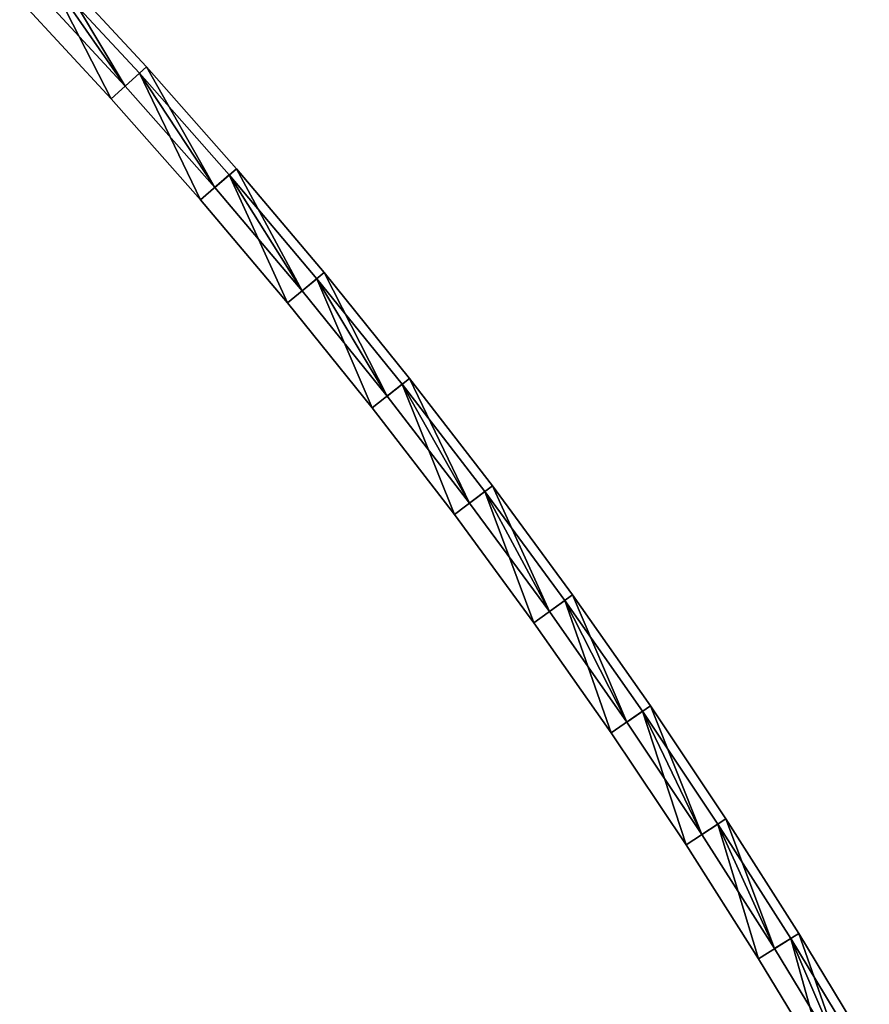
# Model space of a CAD drawing. Header units: millimetres. Extents: x -135 to 891, y -20 to 307.
# Tile 210 of 211: x 786 to 830, y 153 to 204. Entities that reach past the tile are written whole.
import ezdxf

# ---------------------------------------------------------------- set-up
doc = ezdxf.new("R2010")
doc.units = ezdxf.units.MM
doc.header["$LTSCALE"] = 65.185185
for name, color, linetype in [('60', 7, 'CONTINUOUS'), ('61', 7, 'CONTINUOUS'), ('62', 7, 'CONTINUOUS'), ('63', 7, 'CONTINUOUS'), ('64', 7, 'CONTINUOUS'), ('65', 7, 'CONTINUOUS'), ('73', 7, 'CONTINUOUS'), ('74', 7, 'CONTINUOUS'), ('75', 7, 'CONTINUOUS'), ('76', 7, 'CONTINUOUS'), ('77', 7, 'CONTINUOUS'), ('78', 7, 'CONTINUOUS')]:
    doc.layers.add(name, color=color, linetype=linetype)

msp = doc.modelspace()

# ---------------------------------------------------------------- linework, layer by layer
at = {"layer": '60', "color": 70, "linetype": 'Continuous', "true_color": 0x7ee600}
for points in [[(791.326, 200.948, 24), (787.231, 206.851, 24), (786.505, 206.164, 24), (791.326, 200.948, 24)], [(792.068, 201.619, 24), (787.231, 206.851, 24), (791.326, 200.948, 24), (792.068, 201.619, 24)], [(796.036, 195.619, 24), (792.068, 201.619, 24), (791.326, 200.948, 24), (796.036, 195.619, 24)], [(796.792, 196.273, 24), (792.068, 201.619, 24), (796.036, 195.619, 24), (796.792, 196.273, 24)], [(800.627, 190.184, 24), (796.792, 196.273, 24), (796.036, 195.619, 24), (800.627, 190.184, 24)], [(801.398, 190.821, 24), (796.792, 196.273, 24), (800.627, 190.184, 24), (801.398, 190.821, 24)], [(805.093, 184.651, 24), (801.398, 190.821, 24), (800.627, 190.184, 24), (805.093, 184.651, 24)], [(805.879, 185.27, 24), (801.398, 190.821, 24), (805.093, 184.651, 24), (805.879, 185.27, 24)], [(809.428, 179.029, 24), (805.879, 185.27, 24), (805.093, 184.651, 24), (809.428, 179.029, 24)], [(810.226, 179.63, 24), (805.879, 185.27, 24), (809.428, 179.029, 24), (810.226, 179.63, 24)], [(813.623, 173.324, 24), (810.226, 179.63, 24), (809.428, 179.029, 24), (813.623, 173.324, 24)], [(814.436, 173.908, 24), (810.226, 179.63, 24), (813.623, 173.324, 24), (814.436, 173.908, 24)], [(817.694, 167.519, 24), (814.436, 173.908, 24), (813.623, 173.324, 24), (817.694, 167.519, 24)], [(818.519, 168.084, 24), (814.436, 173.908, 24), (817.694, 167.519, 24), (818.519, 168.084, 24)], [(821.642, 161.611, 24), (818.519, 168.084, 24), (817.694, 167.519, 24), (821.642, 161.611, 24)], [(822.479, 162.157, 24), (818.519, 168.084, 24), (821.642, 161.611, 24), (822.479, 162.157, 24)], [(825.46, 155.609, 24), (822.479, 162.157, 24), (821.642, 161.611, 24), (825.46, 155.609, 24)], [(826.31, 156.137, 24), (822.479, 162.157, 24), (825.46, 155.609, 24), (826.31, 156.137, 24)], [(829.145, 149.523, 24), (826.31, 156.137, 24), (825.46, 155.609, 24), (829.145, 149.523, 24)], [(830.006, 150.032, 24), (826.31, 156.137, 24), (829.145, 149.523, 24), (830.006, 150.032, 24)]]:
    msp.add_3dface(points, dxfattribs=at)
at = {"layer": '61', "color": 70, "linetype": 'Continuous', "true_color": 0x7ee600}
for points in [[(791.326, 200.948, 30.5), (786.505, 206.164, 30.5), (787.595, 207.194, 30.5), (791.326, 200.948, 30.5)], [(792.439, 201.954, 30.5), (791.326, 200.948, 30.5), (787.595, 207.194, 30.5), (792.439, 201.954, 30.5)], [(796.036, 195.619, 30.5), (791.326, 200.948, 30.5), (792.439, 201.954, 30.5), (796.036, 195.619, 30.5)], [(797.171, 196.6, 30.5), (796.036, 195.619, 30.5), (792.439, 201.954, 30.5), (797.171, 196.6, 30.5)], [(800.627, 190.184, 30.5), (796.036, 195.619, 30.5), (797.171, 196.6, 30.5), (800.627, 190.184, 30.5)], [(801.784, 191.139, 30.5), (800.627, 190.184, 30.5), (797.171, 196.6, 30.5), (801.784, 191.139, 30.5)], [(805.093, 184.651, 30.5), (800.627, 190.184, 30.5), (801.784, 191.139, 30.5), (805.093, 184.651, 30.5)], [(806.271, 185.58, 30.5), (805.093, 184.651, 30.5), (801.784, 191.139, 30.5), (806.271, 185.58, 30.5)], [(809.428, 179.029, 30.5), (805.093, 184.651, 30.5), (806.271, 185.58, 30.5), (809.428, 179.029, 30.5)], [(810.626, 179.931, 30.5), (809.428, 179.029, 30.5), (806.271, 185.58, 30.5), (810.626, 179.931, 30.5)], [(813.623, 173.324, 30.5), (809.428, 179.029, 30.5), (810.626, 179.931, 30.5), (813.623, 173.324, 30.5)], [(814.842, 174.2, 30.5), (813.623, 173.324, 30.5), (810.626, 179.931, 30.5), (814.842, 174.2, 30.5)], [(817.694, 167.519, 30.5), (813.623, 173.324, 30.5), (814.842, 174.2, 30.5), (817.694, 167.519, 30.5)], [(818.932, 168.367, 30.5), (817.694, 167.519, 30.5), (814.842, 174.2, 30.5), (818.932, 168.367, 30.5)], [(821.642, 161.611, 30.5), (817.694, 167.519, 30.5), (818.932, 168.367, 30.5), (821.642, 161.611, 30.5)], [(822.898, 162.431, 30.5), (821.642, 161.611, 30.5), (818.932, 168.367, 30.5), (822.898, 162.431, 30.5)], [(825.46, 155.609, 30.5), (821.642, 161.611, 30.5), (822.898, 162.431, 30.5), (825.46, 155.609, 30.5)], [(826.735, 156.401, 30.5), (825.46, 155.609, 30.5), (822.898, 162.431, 30.5), (826.735, 156.401, 30.5)], [(829.145, 149.523, 30.5), (825.46, 155.609, 30.5), (826.735, 156.401, 30.5), (829.145, 149.523, 30.5)], [(830.437, 150.286, 30.5), (829.145, 149.523, 30.5), (826.735, 156.401, 30.5), (830.437, 150.286, 30.5)]]:
    msp.add_3dface(points, dxfattribs=at)
at = {"layer": '62', "color": 70, "linetype": 'Continuous', "true_color": 0x7ee600}
for points in [[(791.326, 200.948, 32.5), (787.595, 207.194, 32.5), (786.505, 206.164, 32.5), (791.326, 200.948, 32.5)], [(792.439, 201.954, 32.5), (787.595, 207.194, 32.5), (791.326, 200.948, 32.5), (792.439, 201.954, 32.5)], [(796.036, 195.619, 32.5), (792.439, 201.954, 32.5), (791.326, 200.948, 32.5), (796.036, 195.619, 32.5)], [(797.171, 196.6, 32.5), (792.439, 201.954, 32.5), (796.036, 195.619, 32.5), (797.171, 196.6, 32.5)], [(800.627, 190.184, 32.5), (797.171, 196.6, 32.5), (796.036, 195.619, 32.5), (800.627, 190.184, 32.5)], [(801.784, 191.139, 32.5), (797.171, 196.6, 32.5), (800.627, 190.184, 32.5), (801.784, 191.139, 32.5)], [(805.093, 184.651, 32.5), (801.784, 191.139, 32.5), (800.627, 190.184, 32.5), (805.093, 184.651, 32.5)], [(806.271, 185.58, 32.5), (801.784, 191.139, 32.5), (805.093, 184.651, 32.5), (806.271, 185.58, 32.5)], [(809.428, 179.029, 32.5), (806.271, 185.58, 32.5), (805.093, 184.651, 32.5), (809.428, 179.029, 32.5)], [(810.626, 179.931, 32.5), (806.271, 185.58, 32.5), (809.428, 179.029, 32.5), (810.626, 179.931, 32.5)], [(813.623, 173.324, 32.5), (810.626, 179.931, 32.5), (809.428, 179.029, 32.5), (813.623, 173.324, 32.5)], [(814.842, 174.2, 32.5), (810.626, 179.931, 32.5), (813.623, 173.324, 32.5), (814.842, 174.2, 32.5)], [(817.694, 167.519, 32.5), (814.842, 174.2, 32.5), (813.623, 173.324, 32.5), (817.694, 167.519, 32.5)], [(818.932, 168.367, 32.5), (814.842, 174.2, 32.5), (817.694, 167.519, 32.5), (818.932, 168.367, 32.5)], [(821.642, 161.611, 32.5), (818.932, 168.367, 32.5), (817.694, 167.519, 32.5), (821.642, 161.611, 32.5)], [(822.898, 162.431, 32.5), (818.932, 168.367, 32.5), (821.642, 161.611, 32.5), (822.898, 162.431, 32.5)], [(825.46, 155.609, 32.5), (822.898, 162.431, 32.5), (821.642, 161.611, 32.5), (825.46, 155.609, 32.5)], [(826.735, 156.401, 32.5), (822.898, 162.431, 32.5), (825.46, 155.609, 32.5), (826.735, 156.401, 32.5)], [(829.145, 149.523, 32.5), (826.735, 156.401, 32.5), (825.46, 155.609, 32.5), (829.145, 149.523, 32.5)], [(830.437, 150.286, 32.5), (826.735, 156.401, 32.5), (829.145, 149.523, 32.5), (830.437, 150.286, 32.5)]]:
    msp.add_3dface(points, dxfattribs=at)
at = {"layer": '63', "color": 70, "linetype": 'Continuous', "true_color": 0x7ee600}
for points in [[(791.326, 200.948, 39), (786.505, 206.164, 39), (787.231, 206.851, 39), (791.326, 200.948, 39)], [(792.068, 201.619, 39), (791.326, 200.948, 39), (787.231, 206.851, 39), (792.068, 201.619, 39)], [(796.036, 195.619, 39), (791.326, 200.948, 39), (792.068, 201.619, 39), (796.036, 195.619, 39)], [(796.792, 196.273, 39), (796.036, 195.619, 39), (792.068, 201.619, 39), (796.792, 196.273, 39)], [(800.627, 190.184, 39), (796.036, 195.619, 39), (796.792, 196.273, 39), (800.627, 190.184, 39)], [(801.398, 190.821, 39), (800.627, 190.184, 39), (796.792, 196.273, 39), (801.398, 190.821, 39)], [(805.093, 184.651, 39), (800.627, 190.184, 39), (801.398, 190.821, 39), (805.093, 184.651, 39)], [(805.879, 185.27, 39), (805.093, 184.651, 39), (801.398, 190.821, 39), (805.879, 185.27, 39)], [(809.428, 179.029, 39), (805.093, 184.651, 39), (805.879, 185.27, 39), (809.428, 179.029, 39)], [(810.226, 179.63, 39), (809.428, 179.029, 39), (805.879, 185.27, 39), (810.226, 179.63, 39)], [(813.623, 173.324, 39), (809.428, 179.029, 39), (810.226, 179.63, 39), (813.623, 173.324, 39)], [(814.436, 173.908, 39), (813.623, 173.324, 39), (810.226, 179.63, 39), (814.436, 173.908, 39)], [(817.694, 167.519, 39), (813.623, 173.324, 39), (814.436, 173.908, 39), (817.694, 167.519, 39)], [(818.519, 168.084, 39), (817.694, 167.519, 39), (814.436, 173.908, 39), (818.519, 168.084, 39)], [(821.642, 161.611, 39), (817.694, 167.519, 39), (818.519, 168.084, 39), (821.642, 161.611, 39)], [(822.479, 162.157, 39), (821.642, 161.611, 39), (818.519, 168.084, 39), (822.479, 162.157, 39)], [(825.46, 155.609, 39), (821.642, 161.611, 39), (822.479, 162.157, 39), (825.46, 155.609, 39)], [(826.31, 156.137, 39), (825.46, 155.609, 39), (822.479, 162.157, 39), (826.31, 156.137, 39)], [(829.145, 149.523, 39), (825.46, 155.609, 39), (826.31, 156.137, 39), (829.145, 149.523, 39)], [(830.006, 150.032, 39), (829.145, 149.523, 39), (826.31, 156.137, 39), (830.006, 150.032, 39)]]:
    msp.add_3dface(points, dxfattribs=at)
at = {"layer": '64', "color": 70, "linetype": 'Continuous', "true_color": 0x7ee600}
for points in [[(790.584, 200.278, 59), (787.231, 206.851, 59), (785.778, 205.476, 59), (790.584, 200.278, 59)], [(792.068, 201.619, 59), (787.231, 206.851, 59), (790.584, 200.278, 59), (792.068, 201.619, 59)], [(795.279, 194.965, 59), (792.068, 201.619, 59), (790.584, 200.278, 59), (795.279, 194.965, 59)], [(796.792, 196.273, 59), (792.068, 201.619, 59), (795.279, 194.965, 59), (796.792, 196.273, 59)], [(799.856, 189.547, 59), (796.792, 196.273, 59), (795.279, 194.965, 59), (799.856, 189.547, 59)], [(801.398, 190.821, 59), (796.792, 196.273, 59), (799.856, 189.547, 59), (801.398, 190.821, 59)], [(804.308, 184.032, 59), (801.398, 190.821, 59), (799.856, 189.547, 59), (804.308, 184.032, 59)], [(805.879, 185.27, 59), (801.398, 190.821, 59), (804.308, 184.032, 59), (805.879, 185.27, 59)], [(808.629, 178.428, 59), (805.879, 185.27, 59), (804.308, 184.032, 59), (808.629, 178.428, 59)], [(810.226, 179.63, 59), (805.879, 185.27, 59), (808.629, 178.428, 59), (810.226, 179.63, 59)], [(812.811, 172.741, 59), (810.226, 179.63, 59), (808.629, 178.428, 59), (812.811, 172.741, 59)], [(814.436, 173.908, 59), (810.226, 179.63, 59), (812.811, 172.741, 59), (814.436, 173.908, 59)], [(816.869, 166.954, 59), (814.436, 173.908, 59), (812.811, 172.741, 59), (816.869, 166.954, 59)], [(818.519, 168.084, 59), (814.436, 173.908, 59), (816.869, 166.954, 59), (818.519, 168.084, 59)], [(820.804, 161.065, 59), (818.519, 168.084, 59), (816.869, 166.954, 59), (820.804, 161.065, 59)], [(822.479, 162.157, 59), (818.519, 168.084, 59), (820.804, 161.065, 59), (822.479, 162.157, 59)], [(824.611, 155.082, 59), (822.479, 162.157, 59), (820.804, 161.065, 59), (824.611, 155.082, 59)], [(826.31, 156.137, 59), (822.479, 162.157, 59), (824.611, 155.082, 59), (826.31, 156.137, 59)], [(828.284, 149.015, 59), (826.31, 156.137, 59), (824.611, 155.082, 59), (828.284, 149.015, 59)], [(830.006, 150.032, 59), (826.31, 156.137, 59), (828.284, 149.015, 59), (830.006, 150.032, 59)]]:
    msp.add_3dface(points, dxfattribs=at)
at = {"layer": '65', "color": 70, "linetype": 'Continuous', "true_color": 0x7ee600}
for points in [[(790.584, 200.278, 4), (785.778, 205.476, 4), (787.231, 206.851, 4), (790.584, 200.278, 4)], [(792.068, 201.619, 4), (790.584, 200.278, 4), (787.231, 206.851, 4), (792.068, 201.619, 4)], [(795.279, 194.965, 4), (790.584, 200.278, 4), (792.068, 201.619, 4), (795.279, 194.965, 4)], [(796.792, 196.273, 4), (795.279, 194.965, 4), (792.068, 201.619, 4), (796.792, 196.273, 4)], [(799.856, 189.547, 4), (795.279, 194.965, 4), (796.792, 196.273, 4), (799.856, 189.547, 4)], [(801.398, 190.821, 4), (799.856, 189.547, 4), (796.792, 196.273, 4), (801.398, 190.821, 4)], [(804.308, 184.032, 4), (799.856, 189.547, 4), (801.398, 190.821, 4), (804.308, 184.032, 4)], [(805.879, 185.27, 4), (804.308, 184.032, 4), (801.398, 190.821, 4), (805.879, 185.27, 4)], [(808.629, 178.428, 4), (804.308, 184.032, 4), (805.879, 185.27, 4), (808.629, 178.428, 4)], [(810.226, 179.63, 4), (808.629, 178.428, 4), (805.879, 185.27, 4), (810.226, 179.63, 4)], [(812.811, 172.741, 4), (808.629, 178.428, 4), (810.226, 179.63, 4), (812.811, 172.741, 4)], [(814.436, 173.908, 4), (812.811, 172.741, 4), (810.226, 179.63, 4), (814.436, 173.908, 4)], [(816.869, 166.954, 4), (812.811, 172.741, 4), (814.436, 173.908, 4), (816.869, 166.954, 4)], [(818.519, 168.084, 4), (816.869, 166.954, 4), (814.436, 173.908, 4), (818.519, 168.084, 4)], [(820.804, 161.065, 4), (816.869, 166.954, 4), (818.519, 168.084, 4), (820.804, 161.065, 4)], [(822.479, 162.157, 4), (820.804, 161.065, 4), (818.519, 168.084, 4), (822.479, 162.157, 4)], [(824.611, 155.082, 4), (820.804, 161.065, 4), (822.479, 162.157, 4), (824.611, 155.082, 4)], [(826.31, 156.137, 4), (824.611, 155.082, 4), (822.479, 162.157, 4), (826.31, 156.137, 4)], [(828.284, 149.015, 4), (824.611, 155.082, 4), (826.31, 156.137, 4), (828.284, 149.015, 4)], [(830.006, 150.032, 4), (828.284, 149.015, 4), (826.31, 156.137, 4), (830.006, 150.032, 4)]]:
    msp.add_3dface(points, dxfattribs=at)
at = {"layer": '73', "color": 70, "linetype": 'Continuous', "true_color": 0x7ee600}
for points in [[(787.231, 206.851, 24), (792.068, 201.619, 24), (787.231, 206.851, 4), (787.231, 206.851, 24)], [(792.068, 201.619, 24), (792.068, 201.619, 4), (787.231, 206.851, 4), (792.068, 201.619, 24)], [(792.068, 201.619, 24), (796.792, 196.273, 24), (792.068, 201.619, 4), (792.068, 201.619, 24)], [(796.792, 196.273, 24), (796.792, 196.273, 4), (792.068, 201.619, 4), (796.792, 196.273, 24)], [(796.792, 196.273, 24), (801.398, 190.821, 24), (796.792, 196.273, 4), (796.792, 196.273, 24)], [(801.398, 190.821, 24), (801.398, 190.821, 4), (796.792, 196.273, 4), (801.398, 190.821, 24)], [(801.398, 190.821, 24), (805.879, 185.27, 24), (801.398, 190.821, 4), (801.398, 190.821, 24)], [(805.879, 185.27, 24), (805.879, 185.27, 4), (801.398, 190.821, 4), (805.879, 185.27, 24)], [(805.879, 185.27, 24), (810.226, 179.63, 24), (805.879, 185.27, 4), (805.879, 185.27, 24)], [(810.226, 179.63, 24), (810.226, 179.63, 4), (805.879, 185.27, 4), (810.226, 179.63, 24)], [(810.226, 179.63, 24), (814.436, 173.908, 24), (810.226, 179.63, 4), (810.226, 179.63, 24)], [(814.436, 173.908, 24), (814.436, 173.908, 4), (810.226, 179.63, 4), (814.436, 173.908, 24)], [(814.436, 173.908, 24), (818.519, 168.084, 24), (814.436, 173.908, 4), (814.436, 173.908, 24)], [(818.519, 168.084, 24), (818.519, 168.084, 4), (814.436, 173.908, 4), (818.519, 168.084, 24)], [(818.519, 168.084, 24), (822.479, 162.157, 24), (818.519, 168.084, 4), (818.519, 168.084, 24)], [(822.479, 162.157, 24), (822.479, 162.157, 4), (818.519, 168.084, 4), (822.479, 162.157, 24)], [(822.479, 162.157, 24), (826.31, 156.137, 24), (822.479, 162.157, 4), (822.479, 162.157, 24)], [(826.31, 156.137, 24), (826.31, 156.137, 4), (822.479, 162.157, 4), (826.31, 156.137, 24)], [(826.31, 156.137, 24), (830.006, 150.032, 24), (826.31, 156.137, 4), (826.31, 156.137, 24)], [(830.006, 150.032, 24), (830.006, 150.032, 4), (826.31, 156.137, 4), (830.006, 150.032, 24)]]:
    msp.add_3dface(points, dxfattribs=at)
at = {"layer": '74', "color": 60, "linetype": 'Continuous', "true_color": 0xabff00}
for points in [[(791.326, 200.948, 24), (786.505, 206.164, 24), (791.326, 200.948, 30.5), (791.326, 200.948, 24)], [(786.505, 206.164, 24), (786.505, 206.164, 30.5), (791.326, 200.948, 30.5), (786.505, 206.164, 24)], [(796.036, 195.619, 24), (791.326, 200.948, 24), (796.036, 195.619, 30.5), (796.036, 195.619, 24)], [(791.326, 200.948, 24), (791.326, 200.948, 30.5), (796.036, 195.619, 30.5), (791.326, 200.948, 24)], [(800.627, 190.184, 24), (796.036, 195.619, 24), (800.627, 190.184, 30.5), (800.627, 190.184, 24)], [(796.036, 195.619, 24), (796.036, 195.619, 30.5), (800.627, 190.184, 30.5), (796.036, 195.619, 24)], [(805.093, 184.651, 24), (800.627, 190.184, 24), (805.093, 184.651, 30.5), (805.093, 184.651, 24)], [(800.627, 190.184, 24), (800.627, 190.184, 30.5), (805.093, 184.651, 30.5), (800.627, 190.184, 24)], [(809.428, 179.029, 24), (805.093, 184.651, 24), (809.428, 179.029, 30.5), (809.428, 179.029, 24)], [(805.093, 184.651, 24), (805.093, 184.651, 30.5), (809.428, 179.029, 30.5), (805.093, 184.651, 24)], [(813.623, 173.324, 24), (809.428, 179.029, 24), (813.623, 173.324, 30.5), (813.623, 173.324, 24)], [(809.428, 179.029, 24), (809.428, 179.029, 30.5), (813.623, 173.324, 30.5), (809.428, 179.029, 24)], [(817.694, 167.519, 24), (813.623, 173.324, 24), (817.694, 167.519, 30.5), (817.694, 167.519, 24)], [(813.623, 173.324, 24), (813.623, 173.324, 30.5), (817.694, 167.519, 30.5), (813.623, 173.324, 24)], [(821.642, 161.611, 24), (817.694, 167.519, 24), (821.642, 161.611, 30.5), (821.642, 161.611, 24)], [(817.694, 167.519, 24), (817.694, 167.519, 30.5), (821.642, 161.611, 30.5), (817.694, 167.519, 24)], [(825.46, 155.609, 24), (821.642, 161.611, 24), (825.46, 155.609, 30.5), (825.46, 155.609, 24)], [(821.642, 161.611, 24), (821.642, 161.611, 30.5), (825.46, 155.609, 30.5), (821.642, 161.611, 24)], [(829.145, 149.523, 24), (825.46, 155.609, 24), (829.145, 149.523, 30.5), (829.145, 149.523, 24)], [(825.46, 155.609, 24), (825.46, 155.609, 30.5), (829.145, 149.523, 30.5), (825.46, 155.609, 24)]]:
    msp.add_3dface(points, dxfattribs=at)
at = {"layer": '75', "color": 150, "linetype": 'Continuous', "true_color": 0x0099ff}
for points in [[(792.439, 201.954, 30.5), (787.595, 207.194, 30.5), (792.439, 201.954, 32.5), (792.439, 201.954, 30.5)], [(787.595, 207.194, 30.5), (787.595, 207.194, 32.5), (792.439, 201.954, 32.5), (787.595, 207.194, 30.5)], [(797.171, 196.6, 30.5), (792.439, 201.954, 30.5), (797.171, 196.6, 32.5), (797.171, 196.6, 30.5)], [(792.439, 201.954, 30.5), (792.439, 201.954, 32.5), (797.171, 196.6, 32.5), (792.439, 201.954, 30.5)], [(801.784, 191.139, 30.5), (797.171, 196.6, 30.5), (801.784, 191.139, 32.5), (801.784, 191.139, 30.5)], [(797.171, 196.6, 30.5), (797.171, 196.6, 32.5), (801.784, 191.139, 32.5), (797.171, 196.6, 30.5)], [(806.271, 185.58, 30.5), (801.784, 191.139, 30.5), (806.271, 185.58, 32.5), (806.271, 185.58, 30.5)], [(801.784, 191.139, 30.5), (801.784, 191.139, 32.5), (806.271, 185.58, 32.5), (801.784, 191.139, 30.5)], [(810.626, 179.931, 30.5), (806.271, 185.58, 30.5), (810.626, 179.931, 32.5), (810.626, 179.931, 30.5)], [(806.271, 185.58, 30.5), (806.271, 185.58, 32.5), (810.626, 179.931, 32.5), (806.271, 185.58, 30.5)], [(814.842, 174.2, 30.5), (810.626, 179.931, 30.5), (814.842, 174.2, 32.5), (814.842, 174.2, 30.5)], [(810.626, 179.931, 30.5), (810.626, 179.931, 32.5), (814.842, 174.2, 32.5), (810.626, 179.931, 30.5)], [(818.932, 168.367, 30.5), (814.842, 174.2, 30.5), (818.932, 168.367, 32.5), (818.932, 168.367, 30.5)], [(814.842, 174.2, 30.5), (814.842, 174.2, 32.5), (818.932, 168.367, 32.5), (814.842, 174.2, 30.5)], [(822.898, 162.431, 30.5), (818.932, 168.367, 30.5), (822.898, 162.431, 32.5), (822.898, 162.431, 30.5)], [(818.932, 168.367, 30.5), (818.932, 168.367, 32.5), (822.898, 162.431, 32.5), (818.932, 168.367, 30.5)], [(826.735, 156.401, 30.5), (822.898, 162.431, 30.5), (826.735, 156.401, 32.5), (826.735, 156.401, 30.5)], [(822.898, 162.431, 30.5), (822.898, 162.431, 32.5), (826.735, 156.401, 32.5), (822.898, 162.431, 30.5)], [(830.437, 150.286, 30.5), (826.735, 156.401, 30.5), (830.437, 150.286, 32.5), (830.437, 150.286, 30.5)], [(826.735, 156.401, 30.5), (826.735, 156.401, 32.5), (830.437, 150.286, 32.5), (826.735, 156.401, 30.5)]]:
    msp.add_3dface(points, dxfattribs=at)
at = {"layer": '76', "color": 60, "linetype": 'Continuous', "true_color": 0xabff00}
for points in [[(791.326, 200.948, 32.5), (786.505, 206.164, 32.5), (791.326, 200.948, 39), (791.326, 200.948, 32.5)], [(786.505, 206.164, 32.5), (786.505, 206.164, 39), (791.326, 200.948, 39), (786.505, 206.164, 32.5)], [(796.036, 195.619, 32.5), (791.326, 200.948, 32.5), (796.036, 195.619, 39), (796.036, 195.619, 32.5)], [(791.326, 200.948, 32.5), (791.326, 200.948, 39), (796.036, 195.619, 39), (791.326, 200.948, 32.5)], [(800.627, 190.184, 32.5), (796.036, 195.619, 32.5), (800.627, 190.184, 39), (800.627, 190.184, 32.5)], [(796.036, 195.619, 32.5), (796.036, 195.619, 39), (800.627, 190.184, 39), (796.036, 195.619, 32.5)], [(805.093, 184.651, 32.5), (800.627, 190.184, 32.5), (805.093, 184.651, 39), (805.093, 184.651, 32.5)], [(800.627, 190.184, 32.5), (800.627, 190.184, 39), (805.093, 184.651, 39), (800.627, 190.184, 32.5)], [(809.428, 179.029, 32.5), (805.093, 184.651, 32.5), (809.428, 179.029, 39), (809.428, 179.029, 32.5)], [(805.093, 184.651, 32.5), (805.093, 184.651, 39), (809.428, 179.029, 39), (805.093, 184.651, 32.5)], [(813.623, 173.324, 32.5), (809.428, 179.029, 32.5), (813.623, 173.324, 39), (813.623, 173.324, 32.5)], [(809.428, 179.029, 32.5), (809.428, 179.029, 39), (813.623, 173.324, 39), (809.428, 179.029, 32.5)], [(817.694, 167.519, 32.5), (813.623, 173.324, 32.5), (817.694, 167.519, 39), (817.694, 167.519, 32.5)], [(813.623, 173.324, 32.5), (813.623, 173.324, 39), (817.694, 167.519, 39), (813.623, 173.324, 32.5)], [(821.642, 161.611, 32.5), (817.694, 167.519, 32.5), (821.642, 161.611, 39), (821.642, 161.611, 32.5)], [(817.694, 167.519, 32.5), (817.694, 167.519, 39), (821.642, 161.611, 39), (817.694, 167.519, 32.5)], [(825.46, 155.609, 32.5), (821.642, 161.611, 32.5), (825.46, 155.609, 39), (825.46, 155.609, 32.5)], [(821.642, 161.611, 32.5), (821.642, 161.611, 39), (825.46, 155.609, 39), (821.642, 161.611, 32.5)], [(829.145, 149.523, 32.5), (825.46, 155.609, 32.5), (829.145, 149.523, 39), (829.145, 149.523, 32.5)], [(825.46, 155.609, 32.5), (825.46, 155.609, 39), (829.145, 149.523, 39), (825.46, 155.609, 32.5)]]:
    msp.add_3dface(points, dxfattribs=at)
at = {"layer": '77', "color": 70, "linetype": 'Continuous', "true_color": 0x7ee600}
for points in [[(792.068, 201.619, 39), (787.231, 206.851, 39), (792.068, 201.619, 59), (792.068, 201.619, 39)], [(787.231, 206.851, 39), (787.231, 206.851, 59), (792.068, 201.619, 59), (787.231, 206.851, 39)], [(796.792, 196.273, 39), (792.068, 201.619, 39), (796.792, 196.273, 59), (796.792, 196.273, 39)], [(792.068, 201.619, 39), (792.068, 201.619, 59), (796.792, 196.273, 59), (792.068, 201.619, 39)], [(801.398, 190.821, 39), (796.792, 196.273, 39), (801.398, 190.821, 59), (801.398, 190.821, 39)], [(796.792, 196.273, 39), (796.792, 196.273, 59), (801.398, 190.821, 59), (796.792, 196.273, 39)], [(805.879, 185.27, 39), (801.398, 190.821, 39), (805.879, 185.27, 59), (805.879, 185.27, 39)], [(801.398, 190.821, 39), (801.398, 190.821, 59), (805.879, 185.27, 59), (801.398, 190.821, 39)], [(810.226, 179.63, 39), (805.879, 185.27, 39), (810.226, 179.63, 59), (810.226, 179.63, 39)], [(805.879, 185.27, 39), (805.879, 185.27, 59), (810.226, 179.63, 59), (805.879, 185.27, 39)], [(814.436, 173.908, 39), (810.226, 179.63, 39), (814.436, 173.908, 59), (814.436, 173.908, 39)], [(810.226, 179.63, 39), (810.226, 179.63, 59), (814.436, 173.908, 59), (810.226, 179.63, 39)], [(818.519, 168.084, 39), (814.436, 173.908, 39), (818.519, 168.084, 59), (818.519, 168.084, 39)], [(814.436, 173.908, 39), (814.436, 173.908, 59), (818.519, 168.084, 59), (814.436, 173.908, 39)], [(822.479, 162.157, 39), (818.519, 168.084, 39), (822.479, 162.157, 59), (822.479, 162.157, 39)], [(818.519, 168.084, 39), (818.519, 168.084, 59), (822.479, 162.157, 59), (818.519, 168.084, 39)], [(826.31, 156.137, 39), (822.479, 162.157, 39), (826.31, 156.137, 59), (826.31, 156.137, 39)], [(822.479, 162.157, 39), (822.479, 162.157, 59), (826.31, 156.137, 59), (822.479, 162.157, 39)], [(830.006, 150.032, 39), (826.31, 156.137, 39), (830.006, 150.032, 59), (830.006, 150.032, 39)], [(826.31, 156.137, 39), (826.31, 156.137, 59), (830.006, 150.032, 59), (826.31, 156.137, 39)]]:
    msp.add_3dface(points, dxfattribs=at)
at = {"layer": '78', "color": 70, "linetype": 'Continuous', "true_color": 0x7ee600}
for points in [[(790.584, 200.278, 59), (785.778, 205.476, 59), (790.584, 200.278, 4), (790.584, 200.278, 59)], [(785.778, 205.476, 59), (785.778, 205.476, 4), (790.584, 200.278, 4), (785.778, 205.476, 59)], [(795.279, 194.965, 59), (790.584, 200.278, 59), (795.279, 194.965, 4), (795.279, 194.965, 59)], [(790.584, 200.278, 59), (790.584, 200.278, 4), (795.279, 194.965, 4), (790.584, 200.278, 59)], [(799.856, 189.547, 59), (795.279, 194.965, 59), (799.856, 189.547, 4), (799.856, 189.547, 59)], [(795.279, 194.965, 59), (795.279, 194.965, 4), (799.856, 189.547, 4), (795.279, 194.965, 59)], [(804.308, 184.032, 59), (799.856, 189.547, 59), (804.308, 184.032, 4), (804.308, 184.032, 59)], [(799.856, 189.547, 59), (799.856, 189.547, 4), (804.308, 184.032, 4), (799.856, 189.547, 59)], [(808.629, 178.428, 59), (804.308, 184.032, 59), (808.629, 178.428, 4), (808.629, 178.428, 59)], [(804.308, 184.032, 59), (804.308, 184.032, 4), (808.629, 178.428, 4), (804.308, 184.032, 59)], [(812.811, 172.741, 59), (808.629, 178.428, 59), (812.811, 172.741, 4), (812.811, 172.741, 59)], [(808.629, 178.428, 59), (808.629, 178.428, 4), (812.811, 172.741, 4), (808.629, 178.428, 59)], [(816.869, 166.954, 59), (812.811, 172.741, 59), (816.869, 166.954, 4), (816.869, 166.954, 59)], [(812.811, 172.741, 59), (812.811, 172.741, 4), (816.869, 166.954, 4), (812.811, 172.741, 59)], [(820.804, 161.065, 59), (816.869, 166.954, 59), (820.804, 161.065, 4), (820.804, 161.065, 59)], [(816.869, 166.954, 59), (816.869, 166.954, 4), (820.804, 161.065, 4), (816.869, 166.954, 59)], [(824.611, 155.082, 59), (820.804, 161.065, 59), (824.611, 155.082, 4), (824.611, 155.082, 59)], [(820.804, 161.065, 59), (820.804, 161.065, 4), (824.611, 155.082, 4), (820.804, 161.065, 59)], [(828.284, 149.015, 59), (824.611, 155.082, 59), (828.284, 149.015, 4), (828.284, 149.015, 59)], [(824.611, 155.082, 59), (824.611, 155.082, 4), (828.284, 149.015, 4), (824.611, 155.082, 59)]]:
    msp.add_3dface(points, dxfattribs=at)

doc.saveas('drawing.dxf')
